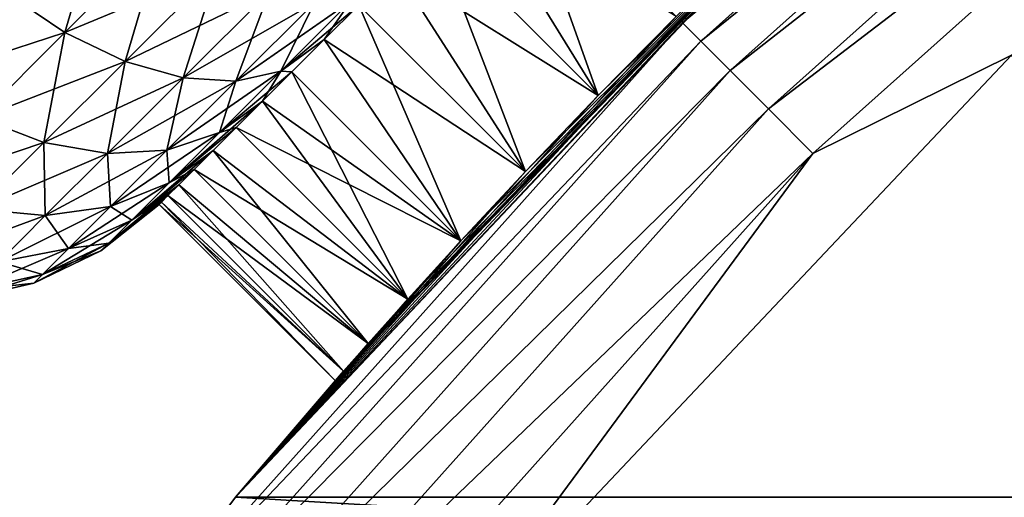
# Model space of a CAD drawing. Header units: metres. Extents: x -27 to 80, y -171 to 27.
# Tile 72 of 117: x -17.89 to -14.92, y 14.46 to 15.9. Entities that reach past the tile are written whole.
import ezdxf

# ---------------------------------------------------------------- set-up
doc = ezdxf.new("R2010")
doc.units = ezdxf.units.M
doc.layers.add('solid_509380_SW0003', color=7, linetype='CONTINUOUS')

msp = doc.modelspace()

# ---------------------------------------------------------------- linework, layer by layer
at = {"layer": 'solid_509380_SW0003'}
for points in [[(-14.011898, 17.570364, 119.418648), (-15.440436, 16.365908, 119.213844), (-15.891051, 15.891051, 119.418648)], [(-14.011898, 17.570364, 119.418648), (-15.891051, 15.891051, 119.418648), (-13.963075, 17.509142, 119.609985)], [(-15.891051, 15.891051, 119.418648), (-15.83568, 15.83568, 119.609985), (-13.963075, 17.509142, 119.609985)], [(-13.963075, 17.509142, 119.609985), (-15.83568, 15.83568, 119.609985), (-13.885311, 17.411629, 119.774864)], [(-15.83568, 15.83568, 119.609985), (-15.747487, 15.747487, 119.774864), (-13.885311, 17.411629, 119.774864)], [(-13.885311, 17.411629, 119.774864), (-15.747487, 15.747487, 119.774864), (-13.7838, 17.28434, 119.902275)], [(-15.747487, 15.747487, 119.774864), (-15.632362, 15.632362, 119.902275), (-13.7838, 17.28434, 119.902275)], [(-13.7838, 17.28434, 119.902275), (-15.632362, 15.632362, 119.902275), (-13.665322, 17.135773, 119.983719)], [(-15.632362, 15.632362, 119.902275), (-15.497995, 15.497995, 119.983719), (-13.665322, 17.135773, 119.983719)], [(-13.665322, 17.135773, 119.983719), (-15.497995, 15.497995, 119.983719), (-14.901025, 15.794164, 120.013718)], [(-16.404877, 16.404877, 16.5), (-16.143961, 15.672349, 16.537539), (-16.523636, 16.286119, 16.509432)], [(-16.404877, 16.404877, 16.5), (-15.909903, 15.909903, 16.5), (-16.143961, 15.672349, 16.537539)], [(-17.236, 14.462721, 119.213844), (-15.440436, 16.365908, 119.213844), (-17.235994, 14.462728)], [(-15.891051, 15.891051, 119.418648), (-15.440436, 16.365908, 119.213844), (-17.236, 14.462721, 119.213844)], [(-16.935167, 14.813848, 17.999998), (-17.235994, 14.462728), (-15.440436, 16.365908, 119.213844)], [(-17.235994, 14.462728), (-15.440451, 16.365894), (17.235994, 14.462728)], [(-15.443271, 16.363232, 16.648396), (-15.440451, 16.365894), (-17.235994, 14.462728)], [(-15.672339, 16.14397, 16.537542), (-15.443271, 16.363232, 16.648396), (-17.235994, 14.462728)], [(-16.91037, 14.84215, 18.333517), (-16.935167, 14.813848, 17.999998), (-15.440436, 16.365908, 119.213844)], [(-16.836887, 14.925454, 18.650545), (-16.91037, 14.84215, 18.333517), (-15.440436, 16.365908, 119.213844)], [(-16.717594, 15.058953, 18.935123), (-16.836887, 14.925454, 18.650545), (-15.440436, 16.365908, 119.213844)], [(-16.55736, 15.234956, 19.172871), (-16.717594, 15.058953, 18.935123), (-15.440436, 16.365908, 119.213844)], [(-16.363224, 15.443279, 19.35161), (-16.55736, 15.234956, 19.172871), (-15.440436, 16.365908, 119.213844)], [(-16.143963, 15.672348, 19.46246), (-16.363224, 15.443279, 19.35161), (-15.440436, 16.365908, 119.213844)], [(-15.909903, 15.909903, 19.5), (-16.143963, 15.672348, 19.46246), (-15.440436, 16.365908, 119.213844)], [(-15.440451, 16.365894), (15.440451, 16.365894), (17.235994, 14.462728)], [(-17.749121, 15.862387, 16.003344), (-17.927778, 15.983045, 15.941965), (-17.625189, 16.285633, 15.713235)], [(-17.455557, 16.155951, 15.781435), (-17.749121, 15.862387, 16.003344), (-17.625189, 16.285633, 15.713235)], [(-16.523636, 16.286119, 16.509432), (-16.143961, 15.672349, 16.537539), (-16.640907, 16.168846, 16.537611)], [(-16.640907, 16.168846, 19.462389), (-16.143963, 15.672348, 19.46246), (-16.523636, 16.286119, 19.490568)], [(-16.523636, 16.286119, 19.490568), (-16.143963, 15.672348, 19.46246), (-15.909903, 15.909903, 19.5)], [(-17.749121, 15.862387, 19.996656), (-17.455557, 16.155951, 20.218565), (-17.927778, 15.983045, 20.058035)], [(-17.289055, 16.053909, 20.108524), (-17.455557, 16.155951, 20.218565), (-17.749121, 15.862387, 19.996656)], [(-17.56806, 15.774906, 16.102377), (-17.749121, 15.862387, 16.003344), (-17.455557, 16.155951, 15.781435)], [(-17.289055, 16.053909, 15.891475), (-17.56806, 15.774906, 16.102377), (-17.455557, 16.155951, 15.781435)], [(-16.640907, 16.168846, 16.537611), (-16.363222, 15.443281, 16.648388), (-16.755192, 16.054562, 16.584175)], [(-16.755192, 16.054562, 19.415825), (-16.143963, 15.672348, 19.46246), (-16.640907, 16.168846, 19.462389)], [(-16.640907, 16.168846, 16.537611), (-16.143961, 15.672349, 16.537539), (-16.363222, 15.443281, 16.648388)], [(-15.672339, 16.14397, 16.537542), (-17.235994, 14.462728), (-15.909903, 15.909903, 16.5)], [(-17.56806, 15.774906, 19.897623), (-17.289055, 16.053909, 20.108524), (-17.749121, 15.862387, 19.996656)], [(-17.13405, 15.984636, 19.962173), (-17.289055, 16.053909, 20.108524), (-17.56806, 15.774906, 19.897623)], [(-17.393688, 15.724998, 16.234091), (-17.56806, 15.774906, 16.102377), (-17.289055, 16.053909, 15.891475)], [(-17.13405, 15.984636, 16.037827), (-17.393688, 15.724998, 16.234091), (-17.289055, 16.053909, 15.891475)], [(-16.755192, 16.054562, 16.584175), (-16.363222, 15.443281, 16.648388), (-16.865076, 15.944679, 16.648544)], [(-16.865076, 15.944679, 19.351456), (-16.363224, 15.443279, 19.35161), (-16.755192, 16.054562, 19.415825)], [(-16.755192, 16.054562, 19.415825), (-16.363224, 15.443279, 19.35161), (-16.143963, 15.672348, 19.46246)], [(-17.749121, 15.862387, 19.996656), (-17.927778, 15.983045, 20.058035), (-18.193001, 15.717823, 19.750214)], [(-17.749121, 15.862387, 16.003344), (-18.006433, 15.605075, 16.301983), (-17.927778, 15.983045, 15.941965)], [(-17.393688, 15.724998, 19.765909), (-17.13405, 15.984636, 19.962173), (-17.56806, 15.774906, 19.897623)], [(-16.998331, 15.951612, 19.786863), (-17.13405, 15.984636, 19.962173), (-17.393688, 15.724998, 19.765909)], [(-17.234772, 15.715171, 16.391867), (-17.393688, 15.724998, 16.234091), (-17.13405, 15.984636, 16.037827)], [(-16.998331, 15.951612, 16.213137), (-17.234772, 15.715171, 16.391867), (-17.13405, 15.984636, 16.037827)], [(-17.234772, 15.715171, 19.608133), (-16.998331, 15.951612, 19.786863), (-17.393688, 15.724998, 19.765909)], [(-16.888718, 15.956495, 19.591402), (-16.998331, 15.951612, 19.786863), (-17.234772, 15.715171, 19.608133)], [(-17.099295, 15.745918, 19.432224), (-16.888718, 15.956495, 19.591402), (-17.234772, 15.715171, 19.608133)], [(-17.099295, 15.745918, 16.567776), (-17.234772, 15.715171, 16.391867), (-16.998331, 15.951612, 16.213137)], [(-16.888718, 15.956495, 16.408598), (-17.099295, 15.745918, 16.567776), (-16.998331, 15.951612, 16.213137)], [(-16.865076, 15.944679, 19.351456), (-16.888718, 15.956495, 19.591402), (-17.099295, 15.745918, 19.432224)], [(-16.969181, 15.840574, 16.729912), (-17.099295, 15.745918, 16.567776), (-16.888718, 15.956495, 16.408598)], [(-16.969181, 15.840574, 19.270088), (-16.865076, 15.944679, 19.351456), (-17.099295, 15.745918, 19.432224)], [(-16.865076, 15.944679, 16.648544), (-16.969181, 15.840574, 16.729912), (-16.888718, 15.956495, 16.408598)], [(-16.865076, 15.944679, 16.648544), (-16.557358, 15.234957, 16.827129), (-16.969181, 15.840574, 16.729912)], [(-16.969181, 15.840574, 19.270088), (-16.363224, 15.443279, 19.35161), (-16.865076, 15.944679, 19.351456)], [(-16.865076, 15.944679, 16.648544), (-16.363222, 15.443281, 16.648388), (-16.557358, 15.234957, 16.827129)], [(-15.891051, 15.891051, 119.418648), (-17.236, 14.462721, 119.213844), (-17.570364, 14.011898, 119.418648)], [(-15.891051, 15.891051, 119.418648), (-17.570364, 14.011898, 119.418648), (-15.83568, 15.83568, 119.609985)], [(-16.143961, 15.672349, 16.537539), (-15.909903, 15.909903, 16.5), (-17.235994, 14.462728)], [(-18.006433, 15.605075, 19.698017), (-17.749121, 15.862387, 19.996656), (-18.193001, 15.717823, 19.750214)], [(-17.56806, 15.774906, 19.897623), (-17.749121, 15.862387, 19.996656), (-18.006433, 15.605075, 19.698017)], [(-17.812609, 15.530357, 16.386206), (-18.006433, 15.605075, 16.301983), (-17.749121, 15.862387, 16.003344)], [(-17.56806, 15.774906, 16.102377), (-17.812609, 15.530357, 16.386206), (-17.749121, 15.862387, 16.003344)], [(-17.570364, 14.011898, 119.418648), (-17.509142, 13.963075, 119.609985), (-15.83568, 15.83568, 119.609985)], [(-15.83568, 15.83568, 119.609985), (-17.509142, 13.963075, 119.609985), (-15.747487, 15.747487, 119.774864)], [(-17.066179, 15.743575, 19.172756), (-16.969181, 15.840574, 19.270088), (-17.099295, 15.745918, 19.432224)], [(-16.969181, 15.840574, 16.729912), (-17.066179, 15.743575, 16.827244), (-17.099295, 15.745918, 16.567776)], [(-16.969181, 15.840574, 16.729912), (-16.557358, 15.234957, 16.827129), (-17.066179, 15.743575, 16.827244)], [(-17.066179, 15.743575, 19.172756), (-16.55736, 15.234956, 19.172871), (-16.969181, 15.840574, 19.270088)], [(-16.969181, 15.840574, 19.270088), (-16.55736, 15.234956, 19.172871), (-16.363224, 15.443279, 19.35161)], [(-8.586063, 8.018824, 120.187675), (-14.901025, 15.794164, 120.013718), (-16.63386, 13.957466, 120.013718)], [(-15.497995, 15.497995, 119.983719), (-16.63386, 13.957466, 120.013718), (-14.901025, 15.794164, 120.013718)], [(-17.812609, 15.530357, 19.613794), (-17.56806, 15.774906, 19.897623), (-18.006433, 15.605075, 19.698017)], [(-17.393688, 15.724998, 19.765909), (-17.56806, 15.774906, 19.897623), (-17.812609, 15.530357, 19.613794)], [(-17.621264, 15.497423, 16.498219), (-17.812609, 15.530357, 16.386206), (-17.56806, 15.774906, 16.102377)], [(-17.393688, 15.724998, 16.234091), (-17.621264, 15.497423, 16.498219), (-17.56806, 15.774906, 16.102377)], [(-17.509142, 13.963075, 119.609985), (-17.411629, 13.885311, 119.774864), (-15.747487, 15.747487, 119.774864)], [(-17.099295, 15.745918, 19.432224), (-17.234772, 15.715171, 19.608133), (-17.442015, 15.507929, 19.367605)], [(-17.283867, 15.561345, 19.218006), (-17.099295, 15.745918, 19.432224), (-17.442015, 15.507929, 19.367605)], [(-15.747487, 15.747487, 119.774864), (-17.411629, 13.885311, 119.774864), (-15.632362, 15.632362, 119.902275)], [(-17.099295, 15.745918, 16.567776), (-17.283867, 15.561345, 16.781994), (-17.234772, 15.715171, 16.391867)], [(-17.066179, 15.743575, 19.172756), (-17.099295, 15.745918, 19.432224), (-17.283867, 15.561345, 19.218006)], [(-17.154877, 15.654878, 16.939341), (-17.283867, 15.561345, 16.781994), (-17.099295, 15.745918, 16.567776)], [(-17.154877, 15.654878, 19.060659), (-17.066179, 15.743575, 19.172756), (-17.283867, 15.561345, 19.218006)], [(-17.066179, 15.743575, 16.827244), (-17.154877, 15.654878, 16.939341), (-17.099295, 15.745918, 16.567776)], [(-17.066179, 15.743575, 16.827244), (-16.717592, 15.058954, 17.064875), (-17.154877, 15.654878, 16.939341)], [(-17.154877, 15.654878, 19.060659), (-16.55736, 15.234956, 19.172871), (-17.066179, 15.743575, 19.172756)], [(-17.066179, 15.743575, 16.827244), (-16.557358, 15.234957, 16.827129), (-16.717592, 15.058954, 17.064875)], [(-17.621264, 15.497423, 19.501781), (-17.393688, 15.724998, 19.765909), (-17.812609, 15.530357, 19.613794)], [(-17.234772, 15.715171, 19.608133), (-17.393688, 15.724998, 19.765909), (-17.621264, 15.497423, 19.501781)], [(-17.442015, 15.507929, 16.632395), (-17.621264, 15.497423, 16.498219), (-17.393688, 15.724998, 16.234091)], [(-17.442015, 15.507929, 19.367605), (-17.234772, 15.715171, 19.608133), (-17.621264, 15.497423, 19.501781)], [(-17.234772, 15.715171, 16.391867), (-17.442015, 15.507929, 16.632395), (-17.393688, 15.724998, 16.234091)], [(-17.283867, 15.561345, 16.781994), (-17.442015, 15.507929, 16.632395), (-17.234772, 15.715171, 16.391867)], [(-17.154877, 15.654878, 19.060659), (-17.283867, 15.561345, 19.218006), (-17.435341, 15.409871, 18.956982)], [(-17.234142, 15.575613, 18.935223), (-17.154877, 15.654878, 19.060659), (-17.435341, 15.409871, 18.956982)], [(-17.154877, 15.654878, 16.939341), (-17.234142, 15.575613, 17.064777), (-17.283867, 15.561345, 16.781994)], [(-16.363222, 15.443281, 16.648388), (-16.143961, 15.672349, 16.537539), (-17.235994, 14.462728)], [(-17.154877, 15.654878, 16.939341), (-16.717592, 15.058954, 17.064875), (-17.234142, 15.575613, 17.064777)], [(-17.234142, 15.575613, 18.935223), (-16.55736, 15.234956, 19.172871), (-17.154877, 15.654878, 19.060659)], [(-17.411629, 13.885311, 119.774864), (-17.28434, 13.7838, 119.902275), (-15.632362, 15.632362, 119.902275)], [(-15.632362, 15.632362, 119.902275), (-17.28434, 13.7838, 119.902275), (-15.497995, 15.497995, 119.983719)], [(-17.812609, 15.530357, 19.613794), (-18.006433, 15.605075, 19.698017), (-18.217604, 15.393905, 19.334124)], [(-17.812609, 15.530357, 16.386206), (-18.013304, 15.32966, 16.73205), (-18.006433, 15.605075, 16.301983)], [(-17.283867, 15.561345, 19.218006), (-17.442015, 15.507929, 19.367605), (-17.612095, 15.33785, 19.07452)], [(-17.435341, 15.409871, 18.956982), (-17.283867, 15.561345, 19.218006), (-17.612095, 15.33785, 19.07452)], [(-17.283867, 15.561345, 16.781994), (-17.435341, 15.409871, 17.043018), (-17.442015, 15.507929, 16.632395)], [(-17.302965, 15.506789, 18.798044), (-17.234142, 15.575613, 18.935223), (-17.435341, 15.409871, 18.956982)], [(-17.234142, 15.575613, 17.064777), (-17.435341, 15.409871, 17.043018), (-17.283867, 15.561345, 16.781994)], [(-17.234142, 15.575613, 17.064777), (-17.302965, 15.506789, 17.201956), (-17.435341, 15.409871, 17.043018)], [(-17.234142, 15.575613, 17.064777), (-16.717592, 15.058954, 17.064875), (-17.302965, 15.506789, 17.201956)], [(-17.302965, 15.506789, 18.798044), (-16.717594, 15.058953, 18.935123), (-17.234142, 15.575613, 18.935223)], [(-17.234142, 15.575613, 18.935223), (-16.717594, 15.058953, 18.935123), (-16.55736, 15.234956, 19.172871)], [(-18.013304, 15.32966, 19.26795), (-17.812609, 15.530357, 19.613794), (-18.217604, 15.393905, 19.334124)], [(-17.621264, 15.497423, 19.501781), (-17.812609, 15.530357, 19.613794), (-18.013304, 15.32966, 19.26795)], [(-17.808029, 15.310658, 16.820057), (-18.013304, 15.32966, 16.73205), (-17.812609, 15.530357, 16.386206)], [(-17.621264, 15.497423, 16.498219), (-17.808029, 15.310658, 16.820057), (-17.812609, 15.530357, 16.386206)], [(-17.808029, 15.310658, 19.179943), (-17.621264, 15.497423, 19.501781), (-18.013304, 15.32966, 19.26795)], [(-17.442015, 15.507929, 19.367605), (-17.621264, 15.497423, 19.501781), (-17.808029, 15.310658, 19.179943)], [(-17.612095, 15.33785, 19.07452), (-17.442015, 15.507929, 19.367605), (-17.808029, 15.310658, 19.179943)], [(-17.612095, 15.33785, 16.92548), (-17.808029, 15.310658, 16.820057), (-17.621264, 15.497423, 16.498219)], [(-17.442015, 15.507929, 16.632395), (-17.612095, 15.33785, 16.92548), (-17.621264, 15.497423, 16.498219)], [(-17.435341, 15.409871, 17.043018), (-17.612095, 15.33785, 16.92548), (-17.442015, 15.507929, 16.632395)], [(-17.302965, 15.506789, 18.798044), (-17.435341, 15.409871, 18.956982), (-17.547897, 15.297315, 18.65918)], [(-17.360502, 15.449253, 18.65082), (-17.302965, 15.506789, 18.798044), (-17.547897, 15.297315, 18.65918)], [(-17.302965, 15.506789, 17.201956), (-17.360502, 15.449253, 17.34918), (-17.435341, 15.409871, 17.043018)], [(-17.302965, 15.506789, 17.201956), (-16.836887, 14.925454, 17.349453), (-17.360502, 15.449253, 17.34918)], [(-17.360502, 15.449253, 18.65082), (-16.717594, 15.058953, 18.935123), (-17.302965, 15.506789, 18.798044)], [(-17.302965, 15.506789, 17.201956), (-16.717592, 15.058954, 17.064875), (-16.836887, 14.925454, 17.349453)], [(-17.28434, 13.7838, 119.902275), (-17.135773, 13.665322, 119.983719), (-15.497995, 15.497995, 119.983719)], [(-15.497995, 15.497995, 119.983719), (-17.135773, 13.665322, 119.983719), (-16.63386, 13.957466, 120.013718)], [(-17.406015, 15.403738, 18.49542), (-17.360502, 15.449253, 18.65082), (-17.547897, 15.297315, 18.65918)], [(-17.360502, 15.449253, 17.34918), (-17.547897, 15.297315, 17.34082), (-17.435341, 15.409871, 17.043018)], [(-17.360502, 15.449253, 17.34918), (-17.406015, 15.403738, 17.50458), (-17.547897, 15.297315, 17.34082)], [(-17.360502, 15.449253, 17.34918), (-16.836887, 14.925454, 17.349453), (-17.406015, 15.403738, 17.50458)], [(-17.406015, 15.403738, 18.49542), (-16.836887, 14.925454, 18.650545), (-17.360502, 15.449253, 18.65082)], [(-17.360502, 15.449253, 18.65082), (-16.836887, 14.925454, 18.650545), (-16.717594, 15.058953, 18.935123)], [(-16.557358, 15.234957, 16.827129), (-16.363222, 15.443281, 16.648388), (-17.235994, 14.462728)], [(-17.435341, 15.409871, 18.956982), (-17.612095, 15.33785, 19.07452), (-17.738474, 15.21147, 18.740143)], [(-17.547897, 15.297315, 18.65918), (-17.435341, 15.409871, 18.956982), (-17.738474, 15.21147, 18.740143)], [(-17.435341, 15.409871, 17.043018), (-17.547897, 15.297315, 17.34082), (-17.612095, 15.33785, 16.92548)], [(-17.406015, 15.403738, 18.49542), (-17.547897, 15.297315, 18.65918), (-17.617208, 15.228004, 18.336046)], [(-17.438942, 15.370812, 18.333797), (-17.406015, 15.403738, 18.49542), (-17.617208, 15.228004, 18.336046)], [(-17.406015, 15.403738, 17.50458), (-17.438942, 15.370812, 17.666203), (-17.547897, 15.297315, 17.34082)], [(-17.406015, 15.403738, 17.50458), (-16.91037, 14.842151, 17.666481), (-17.438942, 15.370812, 17.666203)], [(-17.438942, 15.370812, 18.333797), (-16.836887, 14.925454, 18.650545), (-17.406015, 15.403738, 18.49542)], [(-17.406015, 15.403738, 17.50458), (-16.836887, 14.925454, 17.349453), (-16.91037, 14.842151, 17.666481)], [(-17.458868, 15.350886, 18.16795), (-17.617208, 15.228004, 18.336046), (-17.640612, 15.204599, 18)], [(-17.465538, 15.344217, 18), (-17.458868, 15.350886, 18.16795), (-17.640612, 15.204599, 18)], [(-17.458868, 15.350886, 18.16795), (-17.438942, 15.370812, 18.333797), (-17.617208, 15.228004, 18.336046)], [(-17.438942, 15.370812, 17.666203), (-17.617208, 15.228004, 17.663954), (-17.547897, 15.297315, 17.34082)], [(-17.438942, 15.370812, 17.666203), (-17.458868, 15.350886, 17.83205), (-17.617208, 15.228004, 17.663954)], [(-17.458868, 15.350886, 17.83205), (-17.465538, 15.344217, 18), (-17.617208, 15.228004, 17.663954)], [(-17.458868, 15.350886, 17.83205), (-16.935167, 14.813848, 17.999998), (-17.465538, 15.344217, 18)], [(-17.465538, 15.344217, 18), (-16.91037, 14.84215, 18.333517), (-17.458868, 15.350886, 18.16795)], [(-17.438942, 15.370812, 17.666203), (-16.91037, 14.842151, 17.666481), (-17.458868, 15.350886, 17.83205)], [(-17.458868, 15.350886, 18.16795), (-16.91037, 14.84215, 18.333517), (-17.438942, 15.370812, 18.333797)], [(-17.458868, 15.350886, 17.83205), (-16.91037, 14.842151, 17.666481), (-16.935167, 14.813848, 17.999998)], [(-17.438942, 15.370812, 18.333797), (-16.91037, 14.84215, 18.333517), (-16.836887, 14.925454, 18.650545)], [(-17.808029, 15.310658, 19.179943), (-18.013304, 15.32966, 19.26795), (-18.162436, 15.180531, 18.873379)], [(-17.808029, 15.310658, 16.820057), (-17.94681, 15.171878, 17.187241), (-18.013304, 15.32966, 16.73205)], [(-17.612095, 15.33785, 19.07452), (-17.808029, 15.310658, 19.179943), (-17.94681, 15.171878, 18.812759)], [(-17.738474, 15.21147, 18.740143), (-17.612095, 15.33785, 19.07452), (-17.94681, 15.171878, 18.812759)], [(-17.612095, 15.33785, 16.92548), (-17.738474, 15.21147, 17.259857), (-17.808029, 15.310658, 16.820057)], [(-17.547897, 15.297315, 17.34082), (-17.738474, 15.21147, 17.259857), (-17.612095, 15.33785, 16.92548)], [(-17.465538, 15.344217, 18), (-17.640612, 15.204599, 18), (-17.617208, 15.228004, 17.663954)], [(-17.465538, 15.344217, 18), (-16.935167, 14.813848, 17.999998), (-16.91037, 14.84215, 18.333517)], [(-17.94681, 15.171878, 18.812759), (-17.808029, 15.310658, 19.179943), (-18.162436, 15.180531, 18.873379)], [(-17.738474, 15.21147, 17.259857), (-17.94681, 15.171878, 17.187241), (-17.808029, 15.310658, 16.820057)], [(-17.547897, 15.297315, 18.65918), (-17.738474, 15.21147, 18.740143), (-17.816299, 15.133645, 18.377321)], [(-17.617208, 15.228004, 18.336046), (-17.547897, 15.297315, 18.65918), (-17.816299, 15.133645, 18.377321)], [(-17.547897, 15.297315, 17.34082), (-17.617208, 15.228004, 17.663954), (-17.738474, 15.21147, 17.259857)], [(-16.717592, 15.058954, 17.064875), (-16.557358, 15.234957, 16.827129), (-17.235994, 14.462728)], [(-17.738474, 15.21147, 18.740143), (-17.94681, 15.171878, 18.812759), (-18.032269, 15.086418, 18.414341)], [(-17.816299, 15.133645, 18.377321), (-17.738474, 15.21147, 18.740143), (-18.032269, 15.086418, 18.414341)], [(-17.738474, 15.21147, 17.259857), (-17.816299, 15.133645, 17.622679), (-17.94681, 15.171878, 17.187241)], [(-17.617208, 15.228004, 18.336046), (-17.816299, 15.133645, 18.377321), (-17.842577, 15.107367, 18)], [(-17.640612, 15.204599, 18), (-17.617208, 15.228004, 18.336046), (-17.842577, 15.107367, 18)], [(-17.640612, 15.204599, 18), (-17.842577, 15.107367, 18), (-17.816299, 15.133645, 17.622679)], [(-17.617208, 15.228004, 17.663954), (-17.816299, 15.133645, 17.622679), (-17.738474, 15.21147, 17.259857)], [(-17.617208, 15.228004, 17.663954), (-17.640612, 15.204599, 18), (-17.816299, 15.133645, 17.622679)], [(-17.816299, 15.133645, 17.622679), (-18.032269, 15.086418, 17.585659), (-17.94681, 15.171878, 17.187241)], [(-17.816299, 15.133645, 18.377321), (-18.032269, 15.086418, 18.414341), (-18.061127, 15.057562, 18)], [(-17.842577, 15.107367, 18), (-17.816299, 15.133645, 18.377321), (-18.061127, 15.057562, 18)], [(-17.816299, 15.133645, 17.622679), (-17.842577, 15.107367, 18), (-18.032269, 15.086418, 17.585659)], [(-17.842577, 15.107367, 18), (-18.061127, 15.057562, 18), (-18.032269, 15.086418, 17.585659)], [(-16.836887, 14.925454, 17.349453), (-16.717592, 15.058954, 17.064875), (-17.235994, 14.462728)], [(-16.91037, 14.842151, 17.666481), (-16.836887, 14.925454, 17.349453), (-17.235994, 14.462728)], [(-16.935167, 14.813848, 17.999998), (-16.91037, 14.842151, 17.666481), (-17.235994, 14.462728)], [(-18.798466, 12.363962), (-17.235994, 14.462728), (18.798466, 12.363962)], [(-17.236, 14.462721, 119.213844), (-17.235994, 14.462728), (-18.798466, 12.363962)], [(-17.235994, 14.462728), (17.235994, 14.462728), (18.798466, 12.363962)]]:
    msp.add_3dface(points, dxfattribs=at)

doc.saveas('drawing.dxf')
